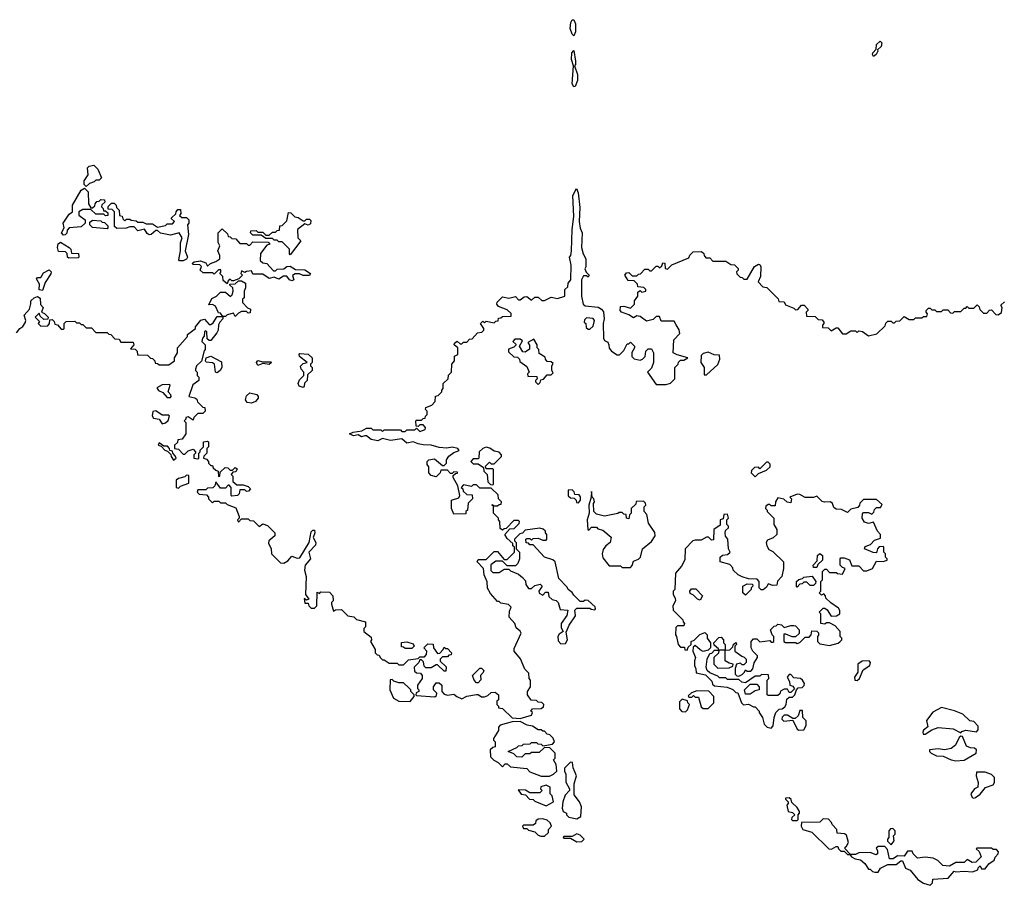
# Model space of a CAD drawing. Extents: x 2737564 to 2859580, y 876530 to 1012372.
# Tile 25 of 110: x 2838795 to 2844873, y 891490 to 896830. Entities that reach past the tile are written whole.
import ezdxf

# ---------------------------------------------------------------- set-up
doc = ezdxf.new("R2010")
doc.units = 0

msp = doc.modelspace()

# ---------------------------------------------------------------- linework, layer by layer
at = {"layer": '0CON05XD'}
for points in [[(2842215, 896730), (2842205, 896740), (2842194, 896775), (2842196.7, 896813.3), (2842205, 896830), (2842215, 896830), (2842226.2, 896805), (2842226.7, 896755), (2842215, 896730)], [(2844065, 896603.3), (2844058.8, 896615), (2844061.2, 896625), (2844082.5, 896647.5), (2844085, 896677.5), (2844106.7, 896696.7), (2844116.4, 896686.4), (2844113.3, 896665), (2844090, 896645), (2844092.5, 896635), (2844083.3, 896615), (2844065, 896603.3)], [(2842215, 896416.7), (2842206.2, 896435), (2842213.3, 896545), (2842202, 896585), (2842204.2, 896625.8), (2842215, 896640), (2842226.1, 896573.9), (2842226.1, 896553.9), (2842220, 896545), (2842237.7, 896492.3), (2842238.8, 896455), (2842225, 896417.5), (2842215, 896416.7)], [(2839205, 895800), (2839193, 895813), (2839192.5, 895835), (2839217, 895873), (2839213.8, 895916.2), (2839223.8, 895926.2), (2839251.7, 895931.7), (2839278.3, 895908.3), (2839300, 895855), (2839285, 895840), (2839265, 895840), (2839255, 895830), (2839225, 895820), (2839205, 895800)], [(2839065, 895500), (2839052.5, 895515), (2839070, 895545), (2839062.5, 895575), (2839100.7, 895629.3), (2839120, 895645), (2839120, 895685), (2839175, 895777.5), (2839195, 895790), (2839218.3, 895768.3), (2839220, 895695), (2839235, 895670), (2839245, 895670), (2839258.3, 895681.7), (2839260, 895695), (2839271.7, 895708.3), (2839285, 895710), (2839295, 895720), (2839318.3, 895718.3), (2839320, 895705), (2839301.7, 895688.3), (2839300, 895675), (2839310, 895665), (2839311.7, 895651.7), (2839325, 895650), (2839338.3, 895638.3), (2839338.3, 895621.7), (2839325, 895620), (2839315, 895630), (2839265, 895630), (2839235, 895660), (2839185, 895660), (2839160, 895645), (2839160, 895625), (2839200, 895595), (2839200, 895575), (2839175, 895552.5), (2839100, 895545), (2839088.3, 895531.7), (2839087, 895513), (2839075, 895502.5), (2839065, 895500)], [(2840332.5, 893615), (2840330.7, 893600.7), (2840347.5, 893565), (2840350, 893535), (2840405, 893480), (2840425, 893477.5), (2840449.3, 893490.7), (2840475, 893520), (2840508.3, 893508.3), (2840525, 893510), (2840582.5, 893605), (2840595, 893670), (2840605, 893680), (2840615, 893680), (2840616.7, 893665), (2840607.5, 893635), (2840622.5, 893605), (2840621.7, 893588.3), (2840580, 893545), (2840591.2, 893505), (2840557.5, 893465), (2840553.3, 893435), (2840564, 893395), (2840560, 893285), (2840580, 893255), (2840565, 893250), (2840551.7, 893258.3), (2840555, 893230), (2840575, 893230), (2840580, 893215), (2840595, 893200), (2840615, 893200), (2840630, 893215), (2840631.7, 893298.3), (2840645, 893290), (2840655, 893300), (2840708.3, 893298.3), (2840727.5, 893275), (2840730, 893245), (2840720, 893235), (2840720, 893225), (2840731.7, 893181.7), (2840745, 893190), (2840781.7, 893191.7), (2840821.7, 893151.7), (2840857, 893147), (2840875, 893130), (2840930, 893115), (2840930, 893085), (2840920, 893075), (2840920, 893055), (2840965, 893020), (2840967.5, 893005), (2840960, 892995), (2840990, 892945), (2840990, 892925), (2841001.7, 892911.7), (2841015, 892910), (2841020, 892895), (2841035, 892880), (2841045, 892880), (2841075, 892860), (2841125, 892860), (2841135, 892850), (2841165, 892850), (2841195, 892880), (2841255, 892890), (2841265, 892900), (2841295, 892900), (2841307, 892913), (2841307.5, 892935), (2841290, 892955), (2841315, 892980), (2841348.3, 892978.3), (2841350, 892955), (2841375, 892920), (2841388.3, 892921.7), (2841410, 892945), (2841415, 892960), (2841425, 892950), (2841435, 892950), (2841460, 892925), (2841458.3, 892911.7), (2841445, 892910), (2841435, 892900), (2841405, 892900), (2841390, 892885), (2841391.7, 892871.7), (2841427, 892837), (2841425, 892810), (2841415, 892810), (2841375, 892850), (2841365, 892850), (2841335, 892832.5), (2841302.5, 892832.5), (2841291.7, 892841.7), (2841288.3, 892868.3), (2841275, 892880), (2841265, 892880), (2841260, 892865), (2841230, 892835), (2841231.7, 892811.7), (2841245, 892800), (2841268.3, 892798.3), (2841280, 892785), (2841280, 892765), (2841250, 892725), (2841250, 892705), (2841260, 892695), (2841260, 892685), (2841241.7, 892678.3), (2841240, 892665), (2841245, 892660), (2841357, 892653), (2841368.3, 892661.7), (2841370, 892675), (2841350, 892695), (2841350, 892715), (2841365, 892740), (2841385, 892740), (2841400, 892725), (2841400, 892685), (2841415, 892670), (2841435, 892662.5), (2841475, 892670), (2841493.9, 892653.9), (2841525, 892640), (2841555, 892656.7), (2841615, 892666.7), (2841625, 892666.7), (2841645, 892653.3), (2841665, 892652.5), (2841685, 892660), (2841705, 892680), (2841730.7, 892680.7), (2841750, 892665), (2841750, 892635), (2841740, 892625), (2841740, 892605), (2841750, 892595), (2841750, 892585), (2841775, 892580), (2841835, 892522.5), (2841885, 892520), (2841955, 892540), (2841960, 892555), (2841950, 892565), (2841961.7, 892578.3), (2842015, 892580), (2842028.3, 892591.7), (2842030, 892605), (2842018.3, 892618.3), (2841995, 892620), (2841985, 892630), (2841951.7, 892631.7), (2841930, 892665), (2841930, 892685), (2841947.5, 892715), (2841947.5, 892755), (2841940, 892765), (2841938.3, 892798.3), (2841913, 892823), (2841886.1, 892886.1), (2841847.5, 892935), (2841848.3, 892951.7), (2841890, 893045), (2841885, 893057.5), (2841859.3, 893079.3), (2841852.5, 893105), (2841817.5, 893145), (2841818.3, 893181.7), (2841830, 893205), (2841811.7, 893221.7), (2841765, 893230), (2841755, 893240), (2841745, 893240), (2841700.7, 893290.7), (2841683, 893323), (2841681.7, 893361.7), (2841663.3, 893405), (2841657.5, 893445), (2841620, 893485), (2841625, 893500), (2841675, 893500), (2841725, 893550), (2841745, 893550), (2841785, 893500), (2841805, 893500), (2841825, 893520), (2841850, 893545), (2841850, 893575), (2841840, 893585), (2841838.3, 893598.3), (2841805, 893630), (2841790, 893655), (2841821.7, 893688.3), (2841848.3, 893691.7), (2841878.3, 893721.7), (2841880, 893735), (2841875, 893740), (2841845, 893740), (2841798.3, 893691.7), (2841785, 893690), (2841775, 893680), (2841761.7, 893691.7), (2841760, 893735), (2841750, 893745), (2841750, 893755), (2841720, 893785), (2841720, 893830), (2841710, 893835), (2841715, 893840), (2841720, 893830), (2841745, 893830), (2841755, 893840), (2841768.3, 893841.7), (2841770, 893855), (2841750, 893875), (2841748.3, 893898.3), (2841705, 893940), (2841635, 893940), (2841615, 893960), (2841595, 893960), (2841585, 893950), (2841535, 893960), (2841520, 893945), (2841530, 893935), (2841531.7, 893921.7), (2841555, 893900), (2841588.3, 893898.3), (2841590, 893875), (2841563, 893847), (2841560, 893805), (2841550, 893795), (2841548.3, 893781.7), (2841475, 893780), (2841460, 893815), (2841460, 893865), (2841505, 893880), (2841512.5, 893895), (2841500, 893955), (2841470, 894005), (2841471.7, 894018.3), (2841485, 894030), (2841498.3, 894031.7), (2841498.3, 894038.3), (2841475, 894040), (2841465, 894030), (2841455, 894030), (2841435, 894050), (2841395, 894050), (2841390, 894035), (2841365, 894010), (2841335, 894017.5), (2841320, 894035), (2841321.7, 894071.7), (2841310, 894085), (2841310, 894105), (2841320, 894115), (2841355, 894120), (2841405, 894080), (2841415, 894080), (2841430, 894095), (2841430, 894115), (2841445, 894137.5), (2841475, 894160), (2841508.3, 894171.7), (2841500, 894185), (2841465, 894192.5), (2841432.7, 894187.3), (2841385, 894190), (2841335, 894206), (2841286.4, 894206.4), (2841255, 894213.3), (2841223.6, 894226.4), (2841185, 894216.7), (2841155, 894243.3), (2841085, 894233.8), (2841035, 894246.7), (2841005, 894232), (2840965, 894240.8), (2840935, 894263.3), (2840925, 894263.3), (2840905, 894257.5), (2840885, 894270), (2840856.4, 894263.6), (2840830, 894275), (2840853.6, 894286.4), (2840907, 894293), (2840935, 894310), (2840965, 894310), (2840975, 894300), (2841025, 894300), (2841035, 894290), (2841045, 894300), (2841145, 894300), (2841155, 894290), (2841175, 894290), (2841185, 894300), (2841235, 894300), (2841245, 894310), (2841265, 894290), (2841298.3, 894301.7), (2841300, 894315), (2841285, 894330), (2841265, 894330), (2841255, 894320), (2841241.7, 894321.7), (2841240, 894355), (2841245, 894360), (2841275, 894360), (2841285, 894370), (2841298.3, 894371.7), (2841300, 894385), (2841310, 894395), (2841310, 894415), (2841300, 894425), (2841301.7, 894438.3), (2841338.3, 894451.7), (2841360, 894475), (2841361.7, 894508.3), (2841378.3, 894511.7), (2841400, 894535), (2841400, 894545), (2841410, 894555), (2841410, 894585), (2841440, 894615), (2841443, 894637), (2841460, 894655), (2841462.5, 894705), (2841480, 894725), (2841480, 894755), (2841500, 894765), (2841500, 894805), (2841477.5, 894825), (2841480, 894835), (2841495, 894847.5), (2841515, 894830), (2841525, 894830), (2841535, 894840), (2841555, 894840), (2841571.7, 894858.3), (2841588.3, 894861.7), (2841621.7, 894898.3), (2841648.3, 894901.7), (2841660, 894915), (2841660, 894925), (2841640, 894955), (2841655, 894970), (2841665, 894960), (2841675, 894970), (2841725, 894960), (2841735, 894970), (2841748.3, 894971.7), (2841751.7, 894988.3), (2841765, 894990), (2841775, 895000), (2841828.3, 895001.7), (2841828.3, 895018.3), (2841805, 895040), (2841751.7, 895061.7), (2841740, 895075), (2841741.7, 895088.3), (2841775, 895120), (2841815, 895112.5), (2841855, 895122.5), (2841875, 895102.5), (2841885, 895102.5), (2841909.3, 895120.7), (2841925, 895123.3), (2841955, 895100), (2841975, 895117.5), (2841995, 895117.5), (2842018.3, 895098.3), (2842035, 895097.5), (2842075, 895117.5), (2842115, 895110), (2842160, 895125), (2842160, 895165), (2842178.3, 895181.7), (2842180, 895205), (2842197.5, 895225), (2842200, 895315), (2842190, 895365), (2842197.5, 895375), (2842202.5, 895405), (2842205.8, 895535), (2842215.8, 895615), (2842209.4, 895745), (2842231.7, 895788.3), (2842242.7, 895762.7), (2842252.3, 895672.3), (2842249.2, 895585), (2842254.3, 895544.3), (2842267.5, 895515), (2842263.3, 895425), (2842272.5, 895385), (2842290, 895355), (2842290, 895305), (2842283, 895293), (2842291.7, 895271.7), (2842310, 895255), (2842305, 895242.5), (2842295, 895250), (2842275, 895250), (2842264.1, 895225.9), (2842264, 895125), (2842273.8, 895075), (2842285, 895063.8), (2842366, 895056), (2842387.5, 895045), (2842398.3, 895028.3), (2842403.1, 894985), (2842397.5, 894955), (2842400, 894865), (2842405, 894850), (2842425, 894840), (2842432.5, 894825), (2842433, 894803), (2842447.5, 894785), (2842483, 894763), (2842497, 894763), (2842525, 894790), (2842545, 894830), (2842555, 894830), (2842565, 894840), (2842590, 894815), (2842590, 894805), (2842573, 894777), (2842573, 894753), (2842588.3, 894738.3), (2842625, 894730), (2842640, 894735), (2842657, 894753), (2842660, 894785), (2842675, 894800), (2842695, 894800), (2842707.5, 894775), (2842707.5, 894715), (2842695, 894680), (2842670, 894655), (2842725, 894580), (2842785, 894580), (2842811.7, 894588.3), (2842840, 894615), (2842840, 894685), (2842860, 894705), (2842861.7, 894718.3), (2842875, 894730), (2842895, 894730), (2842920, 894745), (2842853, 894763), (2842830, 894775), (2842832.5, 894855), (2842870, 894895), (2842867, 894917), (2842848.3, 894948.3)], [(2839805, 895342.5), (2839782.5, 895342.5), (2839778.3, 895348.3), (2839787.5, 895405), (2839787, 895453), (2839797.5, 895485), (2839780, 895515), (2839725, 895500), (2839665, 895513.3), (2839645, 895530), (2839635, 895530), (2839606.1, 895503.9), (2839595, 895503.3), (2839582, 895512), (2839565, 895537.5), (2839525, 895527.5), (2839501.7, 895551.7), (2839475, 895552.5), (2839453, 895543), (2839395, 895542.5), (2839380, 895555), (2839380, 895645), (2839365, 895660), (2839341.7, 895661.7), (2839341.7, 895678.3), (2839361.7, 895698.3), (2839378.3, 895698.3), (2839390, 895685), (2839391.7, 895671.7), (2839410, 895655), (2839411.7, 895621.7), (2839428.3, 895618.3), (2839431.7, 895601.7), (2839445, 895590), (2839455, 895600), (2839475, 895600), (2839483, 895593), (2839515, 895590), (2839525, 895580), (2839555, 895580), (2839575, 895570), (2839615, 895570), (2839645, 895550), (2839695, 895560), (2839705, 895570), (2839738.3, 895571.7), (2839750, 895585), (2839731.7, 895601.7), (2839731.7, 895608.3), (2839758.3, 895631.7), (2839760, 895645), (2839771.7, 895658.3), (2839788.3, 895658.3), (2839790, 895635), (2839781.7, 895621.7), (2839795, 895610), (2839825, 895610), (2839840, 895595), (2839840, 895575), (2839830, 895565), (2839837.5, 895505), (2839817.5, 895405), (2839830, 895365), (2839825, 895352.5), (2839805, 895342.5)], [(2839335, 895540), (2839245, 895547.5), (2839227.5, 895565), (2839228.3, 895581.7), (2839245, 895592.5), (2839295, 895590), (2839305, 895580), (2839318.3, 895578.3), (2839338.3, 895558.3), (2839340, 895545), (2839335, 895540)], [(2840465, 895380), (2840460, 895385), (2840460, 895415), (2840415, 895460), (2840395, 895460), (2840385, 895470), (2840365, 895470), (2840355, 895480), (2840315, 895480), (2840285, 895500), (2840235, 895500), (2840220, 895515), (2840221.7, 895528.3), (2840255, 895530), (2840265, 895520), (2840295, 895520), (2840315, 895500), (2840335, 895500), (2840355, 895520), (2840375, 895520), (2840385, 895530), (2840398.3, 895531.7), (2840401.7, 895558.3), (2840415, 895560), (2840445, 895590), (2840455, 895640), (2840468.3, 895638.3), (2840493, 895613), (2840515, 895610), (2840545, 895590), (2840555, 895590), (2840565, 895600), (2840585, 895600), (2840591.7, 895591.7), (2840589.3, 895570.7), (2840575, 895562.5), (2840555, 895570), (2840510, 895535), (2840512.5, 895485), (2840530, 895465), (2840465, 895380)], [(2840075, 895200), (2840051.7, 895221.7), (2840050, 895245), (2840030, 895265), (2840037, 895273), (2840037, 895287), (2840023, 895287), (2839995, 895260), (2839987.5, 895267.5), (2839928.3, 895268.3), (2839910, 895285), (2839918.3, 895308.3), (2839907, 895317), (2839865, 895320), (2839860, 895325), (2839873, 895337), (2839911.7, 895341.7), (2839945, 895330), (2839955, 895310), (2839973, 895327), (2840005, 895337.5), (2840030, 895355), (2840030, 895375), (2840017.5, 895405), (2840030, 895435), (2840020, 895455), (2840020, 895515), (2840045, 895540), (2840078.3, 895508.3), (2840081.7, 895491.7), (2840095, 895490), (2840105, 895480), (2840128.3, 895478.3), (2840155, 895450), (2840195, 895450), (2840205, 895440), (2840215, 895440), (2840235, 895460), (2840328.3, 895458.3), (2840340, 895445), (2840321.7, 895438.3), (2840281.7, 895388.3), (2840280, 895345), (2840295, 895330), (2840320, 895325), (2840361.7, 895281.7), (2840375, 895280), (2840385, 895290), (2840425, 895292.5), (2840445, 895307.5), (2840465, 895310), (2840498.3, 895288.3), (2840555, 895287.5), (2840590, 895265), (2840585, 895252.5), (2840545, 895252.5), (2840521.7, 895261.7), (2840495, 895262.5), (2840478.3, 895251.7), (2840487.5, 895225), (2840475, 895220), (2840460, 895225), (2840445, 895247.5), (2840423, 895247), (2840395, 895230), (2840365, 895242.5), (2840335, 895232.5), (2840295, 895260), (2840235, 895260), (2840225, 895280), (2840195, 895277.5), (2840185, 895270), (2840165, 895280), (2840160, 895265), (2840170, 895255), (2840148.3, 895231.7), (2840115, 895220), (2840105, 895220), (2840095, 895230), (2840081.7, 895218.3), (2840075, 895200)], [(2839098.3, 895358.3), (2839090, 895365), (2839088.3, 895388.3), (2839077, 895397), (2839035, 895400), (2839027.5, 895425), (2839031.7, 895448.3), (2839047, 895457), (2839100, 895425), (2839110, 895415), (2839115, 895390), (2839158.3, 895388.3), (2839160, 895365), (2839155, 895360), (2839098.3, 895358.3)], [(2842848.3, 894948.3), (2842835, 894970), (2842755, 894970), (2842745, 895000), (2842725, 895000), (2842705, 894980), (2842665, 894970), (2842625, 895000), (2842605, 895002.5), (2842585, 894990), (2842555, 895010), (2842510, 895025), (2842502.5, 895035), (2842505, 895060), (2842525, 895062.5), (2842565, 895050), (2842590, 895075), (2842590, 895095), (2842610, 895125), (2842611.7, 895148.3), (2842625, 895160), (2842635, 895150), (2842660, 895155), (2842660, 895165), (2842648.3, 895178.3), (2842611.7, 895181.7), (2842608.3, 895198.3), (2842588.3, 895218.3), (2842551.7, 895221.7), (2842530, 895255), (2842541.7, 895268.3), (2842555, 895270), (2842575, 895250), (2842605, 895250), (2842615, 895260), (2842628.3, 895261.7), (2842655, 895290), (2842675, 895290), (2842685, 895280), (2842695, 895280), (2842725, 895310), (2842735, 895310), (2842745, 895300), (2842758.3, 895311.7), (2842765, 895330), (2842778.3, 895328.3), (2842780, 895295), (2842795, 895290), (2842821.7, 895318.3), (2842925, 895360), (2842931.7, 895378.3), (2842951.7, 895398.3), (2843005, 895400), (2843018.3, 895388.3), (2843020, 895375), (2843031.7, 895361.7), (2843055, 895360), (2843075, 895340), (2843155, 895340), (2843185, 895320), (2843208.3, 895318.3), (2843230, 895295), (2843230, 895285), (2843220, 895275), (2843221.7, 895261.7), (2843241.7, 895241.7), (2843255, 895240), (2843265, 895230), (2843285, 895230), (2843332, 895308), (2843355, 895322.5), (2843365, 895320), (2843370, 895305), (2843367.5, 895245), (2843353, 895213), (2843381.7, 895181.7), (2843408.3, 895178.3), (2843478.3, 895108.3), (2843481.7, 895091.7), (2843515, 895090), (2843521.7, 895071.7), (2843575, 895050), (2843585, 895040), (2843598.3, 895041.7), (2843621.7, 895068.3), (2843638.3, 895068.3), (2843660, 895045), (2843660, 895035), (2843650, 895025), (2843651.7, 895001.7), (2843705, 895000), (2843725, 894980), (2843748.3, 894978.3), (2843760, 894965), (2843760, 894955), (2843750, 894945), (2843751.7, 894931.7), (2843785, 894930), (2843805, 894910), (2843835, 894930), (2843845, 894930), (2843875, 894892.5), (2843897, 894893), (2843925, 894910), (2843955, 894910), (2843965, 894900), (2843975, 894910), (2843997, 894907), (2844035, 894880), (2844087, 894893), (2844138.3, 894941.7), (2844141.7, 894958.3), (2844155, 894970), (2844175, 894970), (2844185, 894960), (2844195, 894960), (2844205, 894970), (2844228.3, 894971.7), (2844255, 895000), (2844285, 894980), (2844315, 894980), (2844325, 894990), (2844365, 894990), (2844375, 895000), (2844395, 895000), (2844400, 895015), (2844390, 895025), (2844390, 895035), (2844405, 895050), (2844415, 895050), (2844425, 895040), (2844445, 895040), (2844455, 895030), (2844485, 895030), (2844495, 895040), (2844525, 895040), (2844541.7, 895021.7), (2844555, 895020), (2844565, 895030), (2844605, 895030), (2844625, 895050), (2844635, 895050), (2844645, 895060), (2844655, 895050), (2844685, 895050), (2844705, 895070), (2844718.3, 895058.3), (2844721.7, 895041.7), (2844745, 895020), (2844765, 895020), (2844781.7, 895038.3), (2844795, 895040), (2844821.7, 895011.7), (2844835, 895010), (2844857, 895023), (2844860, 895055), (2844851.7, 895068.3), (2844875, 895090)], [(2838935, 895160), (2838915, 895162.5), (2838917.5, 895197.5), (2838898.3, 895231.7), (2838905, 895240), (2838925, 895240), (2838942.5, 895267.5), (2838977.5, 895287.5), (2838990, 895275), (2838987, 895263), (2838951.7, 895208.3), (2838935, 895160)], [(2838775, 894897.5), (2838796, 894924), (2838815, 894936.7), (2838829.5, 894960.5), (2838833.3, 894975), (2838823.6, 895006.4), (2838856.2, 895045), (2838863, 895077), (2838863.3, 895095), (2838885, 895113.8), (2838905, 895122.5), (2838921.7, 895111.7), (2838923, 895073), (2838940, 895055), (2838930, 895025), (2838948.3, 895018.3), (2838970, 894995), (2838968.3, 894981.7), (2838945, 894980), (2838921.7, 895001.7), (2838915, 895020), (2838890, 894995), (2838918.3, 894968.3), (2838910, 894955), (2838925, 894940), (2838968.3, 894941.7), (2838980, 894955), (2838981.7, 894978.3), (2838995, 894980), (2839008.3, 894968.3), (2839011.7, 894951.7), (2839028.3, 894948.3), (2839051.7, 894921.7), (2839065, 894920), (2839070, 894925), (2839070, 894955), (2839081.7, 894968.3), (2839135, 894970), (2839145, 894960), (2839165, 894960), (2839175, 894950), (2839185, 894950), (2839205, 894930), (2839238.3, 894928.3), (2839265, 894900), (2839335, 894900), (2839345, 894890), (2839358.3, 894888.3), (2839381.7, 894861.7), (2839408.3, 894858.3), (2839420, 894840), (2839495, 894840), (2839500, 894825), (2839480, 894800), (2839508.3, 894798.3), (2839520, 894785), (2839521.7, 894761.7), (2839585, 894760), (2839601.7, 894741.7), (2839615, 894740), (2839630, 894725), (2839631.7, 894711.7), (2839645, 894710), (2839655, 894700), (2839715, 894700), (2839750, 894725), (2839750, 894745), (2839770, 894775), (2839770, 894805), (2839830, 894875), (2839831.7, 894888.3), (2839880, 894925), (2839880, 894935), (2839913.3, 894976.7), (2839935, 894982.5), (2839965, 894950), (2839975, 894950), (2839989.3, 894960.7), (2840015, 895000), (2840050, 895000), (2840035, 895020), (2840021.7, 895021.7), (2840003, 895063), (2839985, 895072.5), (2839961.7, 895071.7), (2839980.7, 895109.3), (2840010, 895125), (2840035, 895150), (2840065, 895150), (2840097, 895123), (2840107, 895133), (2840112.5, 895155), (2840110, 895175), (2840091.7, 895191.7), (2840091.7, 895198.3), (2840125, 895200), (2840145, 895220), (2840165, 895220), (2840190, 895205), (2840190, 895175), (2840180, 895155), (2840180, 895115), (2840170, 895105), (2840170, 895085), (2840201.7, 895051.7), (2840220, 895045), (2840218.3, 895021.7), (2840205, 895020), (2840195, 895030), (2840165, 895030), (2840145, 895020), (2840125, 895000), (2840115, 895020), (2840075, 895010), (2840065, 895000), (2840050, 895000), (2840050, 894985), (2840030, 894965), (2840023, 894947), (2840020, 894915), (2840011.7, 894898.3), (2839975, 894850), (2839965, 894850), (2839951.7, 894861.7), (2839950, 894905), (2839945, 894910), (2839935, 894907.5), (2839933, 894877), (2839923.3, 894865), (2839920, 894845), (2839940, 894825), (2839940, 894795), (2839933, 894787), (2839917, 894723), (2839887.5, 894695), (2839880, 894675), (2839880, 894665), (2839890, 894655), (2839890, 894635), (2839900, 894625), (2839900, 894605), (2839863, 894577), (2839840, 894505), (2839877, 894497), (2839888.3, 894488.3), (2839891.7, 894471.7), (2839925, 894440), (2839938.3, 894438.3), (2839940, 894415), (2839925, 894400), (2839895, 894400), (2839870, 894375), (2839865, 894360), (2839835, 894380), (2839820, 894375), (2839820, 894365), (2839810, 894355), (2839820, 894345), (2839820, 894275), (2839798.3, 894241.7), (2839771.7, 894238.3), (2839768.3, 894221.7), (2839750, 894205), (2839750, 894185), (2839775, 894180), (2839805, 894150), (2839815, 894150), (2839835, 894170), (2839865, 894180), (2839880, 894165), (2839880, 894155), (2839870, 894145), (2839870, 894125), (2839895, 894120), (2839900, 894125), (2839900, 894155), (2839910, 894165), (2839910, 894175), (2839930, 894195), (2839930, 894225), (2839955, 894230), (2839960, 894225), (2839960, 894195), (2839950, 894185), (2839950, 894155), (2839931.7, 894138.3), (2839930, 894125), (2839948.3, 894118.3), (2839960, 894105), (2839960, 894095), (2839975, 894080), (2839985, 894080), (2839990, 894065), (2840005, 894050), (2840020, 894045), (2840021.7, 894011.7), (2840030, 894015), (2840031.7, 894038.3), (2840063, 894067), (2840080, 894065), (2840095, 894050), (2840108.3, 894051.7), (2840125, 894067.5), (2840138.3, 894058.3), (2840128.3, 894041.7), (2840111.7, 894038.3), (2840100, 894025), (2840110, 894015), (2840111.7, 893981.7), (2840135, 893960), (2840175, 893960), (2840205, 893950), (2840220, 893935), (2840208.3, 893921.7), (2840195, 893920), (2840185, 893930), (2840155, 893930), (2840150, 893905), (2840140, 893895), (2840105, 893890), (2840100, 893895), (2840100, 893945), (2840088.3, 893958.3), (2840081.7, 893958.3), (2840065, 893940), (2840035, 893940), (2840005, 893980), (2840000, 893955), (2839988.3, 893941.7), (2839955, 893940), (2839945, 893930), (2839895, 893930), (2839890, 893915), (2839903, 893903), (2839948.3, 893898.3), (2839960, 893885), (2839960, 893875), (2839985, 893850), (2839995, 893860), (2840025, 893860), (2840035, 893850), (2840065, 893850), (2840075, 893840), (2840128.3, 893818.3), (2840150, 893765), (2840150, 893755), (2840140, 893745), (2840145, 893730), (2840165, 893750), (2840205, 893750), (2840215, 893740), (2840238.3, 893738.3), (2840272.5, 893702.5), (2840295, 893720), (2840325, 893710), (2840370, 893665), (2840370, 893645), (2840332.5, 893615)], [(2842315, 894920), (2842335, 894940), (2842342.5, 894975), (2842335, 894986.7), (2842295, 894990), (2842281.7, 894978.3), (2842280, 894965), (2842290, 894955), (2842291.7, 894931.7), (2842305, 894920), (2842315, 894920)], [(2841995, 894580), (2842008.3, 894591.7), (2842011.7, 894608.3), (2842028.3, 894611.7), (2842051.7, 894638.3), (2842075, 894640), (2842088.3, 894651.7), (2842080, 894665), (2842080, 894695), (2842088.3, 894708.3), (2842075, 894720), (2842051.7, 894721.7), (2842040, 894735), (2842038.3, 894748.3), (2842001.7, 894771.7), (2842000, 894795), (2841990, 894805), (2841990, 894825), (2841968.3, 894858.3), (2841931.7, 894838.3), (2841941.7, 894821.7), (2841941.7, 894798.3), (2841915, 894780), (2841901.7, 894781.7), (2841880, 894815), (2841898.3, 894848.3), (2841885, 894860), (2841851.7, 894858.3), (2841840, 894845), (2841858.3, 894828.3), (2841858.3, 894821.7), (2841845, 894810), (2841811.7, 894798.3), (2841811.7, 894781.7), (2841845, 894750), (2841868.3, 894748.3), (2841880, 894735), (2841881.7, 894721.7), (2841925, 894690), (2841940, 894655), (2841930, 894645), (2841931.7, 894631.7), (2841988.3, 894628.3), (2841990, 894615), (2841980, 894605), (2841980, 894595), (2841995, 894580)], [(2840015, 894652.5), (2840003.3, 894655), (2839997.5, 894705), (2839985, 894713.3), (2839947, 894717), (2839942.5, 894725), (2839947, 894743), (2839975, 894753.3), (2840040, 894720), (2840042.5, 894685), (2840032.5, 894665), (2840015, 894652.5)], [(2840545, 894560), (2840520, 894570), (2840513.3, 894585), (2840521.7, 894608.3), (2840550, 894635), (2840550, 894655), (2840532.5, 894675), (2840528.3, 894691.7), (2840545, 894710), (2840570, 894715), (2840521.7, 894751.7), (2840520, 894765), (2840525, 894770), (2840575, 894767.5), (2840600, 894745), (2840600, 894715), (2840590, 894705), (2840590, 894695), (2840600, 894685), (2840600, 894665), (2840571.7, 894638.3), (2840570, 894605), (2840553, 894587), (2840551.7, 894568.3), (2840545, 894560)], [(2843035, 894640), (2843105, 894702.5), (2843116.7, 894735), (2843115, 894760), (2843083, 894763), (2843045, 894780), (2843015, 894770), (2843001.7, 894758.3), (2843000, 894715), (2843020, 894685), (2843020, 894640), (2843035, 894640)], [(2840265, 894697.5), (2840257.5, 894715), (2840265, 894727.5), (2840295, 894720), (2840345, 894720), (2840350, 894715), (2840335, 894702.5), (2840295, 894710), (2840265, 894697.5)], [(2839725, 894500), (2839730, 894505), (2839727.5, 894515), (2839712.5, 894535), (2839723.3, 894575), (2839718.8, 894578.8), (2839675, 894576.7), (2839641.7, 894558.3), (2839651.7, 894541.7), (2839679.3, 894529.3), (2839705, 894500), (2839725, 894500)], [(2840225, 894463.8), (2840199.3, 894469.3), (2840190, 894485), (2840195, 894510), (2840215, 894527.5), (2840258.8, 894518.8), (2840267.5, 894505), (2840267.5, 894495), (2840250, 894475), (2840225, 894463.8)], [(2839675, 894337.5), (2839695, 894342.5), (2839711.7, 894358.3), (2839720, 894385), (2839715, 894390), (2839675, 894391.2), (2839635, 894416.7), (2839617, 894413), (2839613, 894387), (2839620.8, 894370.8), (2839656, 894366), (2839675, 894337.5)], [(2839745, 894112.5), (2839760, 894125), (2839755, 894140), (2839740, 894155), (2839738.3, 894168.3), (2839721.7, 894171.7), (2839720, 894185), (2839708.3, 894198.3), (2839685, 894200), (2839655, 894220), (2839650, 894205), (2839668.3, 894198.3), (2839690, 894175), (2839708.3, 894168.3), (2839728.3, 894148.3), (2839730, 894135), (2839745, 894112.5)], [(2841715, 893960), (2841720, 893965), (2841720, 894055), (2841715, 894060), (2841675, 894060), (2841670, 894075), (2841695, 894100), (2841705, 894090), (2841725, 894090), (2841770, 894135), (2841770, 894145), (2841755, 894162.5), (2841725, 894167.5), (2841697.5, 894187.5), (2841675, 894193.5), (2841654.6, 894185.4), (2841632.5, 894165), (2841630, 894125), (2841625, 894120), (2841595, 894120), (2841580, 894105), (2841595, 894090), (2841625, 894090), (2841658.3, 894068.3), (2841660, 894045), (2841680, 894025), (2841685, 893980), (2841701.7, 893961.7), (2841715, 893960)], [(2843335, 894010), (2843355, 894030), (2843405, 894050), (2843428.3, 894071.7), (2843428.3, 894088.3), (2843415, 894100), (2843405, 894100), (2843365, 894060), (2843355, 894070), (2843331.7, 894068.3), (2843311.7, 894048.3), (2843310, 894035), (2843335, 894010)], [(2839775, 893940), (2839788.3, 893951.7), (2839838.3, 893971.7), (2839838.3, 894018.3), (2839825, 894020), (2839815, 894010), (2839775, 894000), (2839761.7, 893988.3), (2839760, 893945), (2839775, 893940)], [(2842245, 893850), (2842256.2, 893865), (2842256.1, 893886.1), (2842248.3, 893898.3), (2842221.7, 893901.7), (2842218.3, 893918.3), (2842205, 893930), (2842181.7, 893928.3), (2842181.7, 893891.7), (2842195, 893880), (2842218.3, 893878.3), (2842230, 893865), (2842231.7, 893851.7), (2842245, 893850)], [(2842565, 893450), (2842577, 893463), (2842585, 893490), (2842615, 893502.5), (2842627.5, 893515), (2842640, 893565), (2842695, 893610), (2842717.5, 893645), (2842715.9, 893665.9), (2842677.5, 893725), (2842667, 893777), (2842650, 893795), (2842650, 893825), (2842660, 893835), (2842658.3, 893848.3), (2842645, 893860), (2842601.7, 893858.3), (2842598.3, 893841.7), (2842570, 893815), (2842570, 893785), (2842560, 893775), (2842555, 893750), (2842540, 893755), (2842538.3, 893778.3), (2842525, 893780), (2842515, 893790), (2842495, 893790), (2842487, 893783), (2842405, 893767.5), (2842355, 893780), (2842340, 893795), (2842337.5, 893845), (2842342.5, 893855), (2842340, 893875), (2842330, 893885), (2842325, 893920), (2842322.5, 893885), (2842307.5, 893835), (2842310, 893785), (2842298.8, 893745), (2842303, 893683), (2842308.3, 893681.7), (2842325, 893700), (2842355, 893700), (2842365, 893690), (2842395, 893680), (2842447, 893637), (2842440, 893605), (2842412.5, 893585), (2842397.5, 893562.5), (2842390, 893535), (2842395, 893510), (2842435, 893460), (2842505, 893460), (2842515, 893450), (2842565, 893450)], [(2843435, 892460), (2843447, 892473), (2843452.5, 892525), (2843463, 892557), (2843483, 892577), (2843501.7, 892578.3), (2843519.3, 892590.7), (2843527.5, 892605), (2843531.7, 892638.3), (2843545, 892650), (2843565, 892650), (2843580, 892665), (2843590, 892695), (2843601.7, 892708.3), (2843625, 892710), (2843638.3, 892721.7), (2843640, 892735), (2843627.5, 892755), (2843615, 892766.7), (2843575, 892770), (2843555, 892790), (2843545, 892790), (2843532.5, 892775), (2843547, 892747), (2843550, 892725), (2843568.3, 892718.3), (2843578.3, 892701.7), (2843555, 892680), (2843545, 892680), (2843535, 892700), (2843515, 892700), (2843491.7, 892688.3), (2843488.3, 892671.7), (2843475, 892660), (2843415, 892660), (2843410, 892665), (2843410, 892755), (2843420, 892765), (2843418.3, 892788.3), (2843375, 892790), (2843365, 892780), (2843335, 892780), (2843275, 892740), (2843253, 892743), (2843235, 892760), (2843165, 892760), (2843155, 892770), (2843115, 892770), (2843105, 892780), (2843055, 892800), (2843040, 892815), (2843032.5, 892835), (2843040, 892885), (2843055, 892920), (2843068.3, 892921.7), (2843085, 892940), (2843110, 892940), (2843108.3, 892948.3), (2843081.7, 892971.7), (2843080, 892985), (2843111.7, 893018.3), (2843125, 893020), (2843140, 893005), (2843140, 892985), (2843150, 892975), (2843150, 892940), (2843178.3, 892941.7), (2843198.3, 892961.7), (2843201.7, 892978.3), (2843218.3, 892988.3), (2843220, 892975), (2843210, 892965), (2843210, 892935), (2843253, 892903), (2843268.3, 892898.3), (2843280, 892885), (2843280, 892865), (2843265, 892850), (2843255, 892850), (2843245, 892860), (2843220, 892855), (2843212.5, 892827.5), (2843212.5, 892792.5), (2843221.7, 892781.7), (2843235, 892780), (2843255, 892790), (2843270, 892805), (2843275, 892820), (2843285, 892810), (2843308.3, 892811.7), (2843320, 892825), (2843328.3, 892861.7), (2843350, 892895), (2843350, 892905), (2843320, 892935), (2843310, 892955), (2843310, 892995), (2843325, 893010), (2843345, 893010), (2843365, 892992.5), (2843425, 893000), (2843435, 892990), (2843445, 892990), (2843450, 892995), (2843450, 893025), (2843440, 893035), (2843430, 893065), (2843451.7, 893088.3), (2843465, 893090), (2843475, 893100), (2843497, 893097), (2843515, 893080), (2843555, 893092.5), (2843575, 893092.5), (2843585, 893090), (2843607, 893067), (2843607, 893043), (2843585, 893022.5), (2843563, 893023), (2843525, 893040), (2843511.7, 893038.3), (2843512.5, 892995), (2843521.7, 892988.3), (2843585, 892987.5), (2843595, 892982.5), (2843611.7, 892988.3), (2843645, 893020), (2843668.3, 893021.7), (2843680, 893035), (2843685, 893060), (2843717, 893057), (2843727, 893047), (2843727, 893033), (2843720, 893025), (2843720, 892995), (2843735, 892980), (2843795, 892970), (2843847, 892983), (2843858.3, 892991.7), (2843870, 893005), (2843870, 893015), (2843860, 893025), (2843860, 893055), (2843830, 893090), (2843795, 893110), (2843775, 893110), (2843765, 893100), (2843740, 893105), (2843740, 893165), (2843730, 893175), (2843755, 893200), (2843765, 893200), (2843779.3, 893189.3), (2843805, 893150), (2843837, 893153), (2843857.5, 893165), (2843857.5, 893185), (2843849.3, 893199.3), (2843801.7, 893231.7), (2843771.7, 893261.7), (2843770, 893275), (2843758.3, 893288.3), (2843745, 893280), (2843730, 893295), (2843740, 893305), (2843740, 893365), (2843750, 893375), (2843750, 893425), (2843765, 893440), (2843775, 893440), (2843795, 893420), (2843835, 893420), (2843843, 893413), (2843875, 893410), (2843890, 893445), (2843875, 893450), (2843860, 893465), (2843860, 893505), (2843865, 893510), (2843885, 893510), (2843917, 893497), (2843931.7, 893461.7), (2843975, 893460), (2844005, 893430), (2844025, 893430), (2844060, 893445), (2844085, 893490), (2844125, 893487.5), (2844150, 893495), (2844150, 893505), (2844140, 893515), (2844140, 893535), (2844130, 893545), (2844130, 893575), (2844125, 893580), (2844101.7, 893578.3), (2844090, 893565), (2844085, 893540), (2844063, 893543), (2844010, 893565), (2844015, 893580), (2844048.3, 893591.7), (2844071.7, 893618.3), (2844108.3, 893631.7), (2844110, 893655), (2844090, 893675), (2844065, 893730), (2844035, 893722.5), (2844010.5, 893730.5), (2843996.7, 893755), (2843998.3, 893781.7), (2844005, 893790), (2844035, 893790), (2844055, 893780), (2844068.3, 893791.7), (2844071.7, 893808.3), (2844085, 893820), (2844108.3, 893821.7), (2844118.3, 893838.3), (2844085, 893870), (2844005, 893870), (2843981.7, 893848.3), (2843980, 893835), (2843968.3, 893821.7), (2843925, 893810), (2843905, 893790), (2843869.3, 893809.3), (2843835, 893810), (2843821.2, 893821.2), (2843812.5, 893845), (2843800, 893855), (2843763.3, 893853.3), (2843748.3, 893858.3), (2843715, 893890), (2843695, 893883.3), (2843645, 893883.3), (2843611.7, 893901.7), (2843595, 893902.5), (2843550, 893885), (2843560, 893875), (2843555, 893850), (2843533, 893853), (2843511.7, 893871.7), (2843475, 893880), (2843460, 893855), (2843458.3, 893831.7), (2843435, 893830), (2843425, 893840), (2843415, 893840), (2843401.7, 893828.3), (2843400, 893815), (2843410, 893805), (2843410, 893795), (2843450, 893755), (2843450, 893715), (2843470, 893685), (2843470, 893655), (2843447, 893633), (2843410.7, 893619.3), (2843403.3, 893605), (2843407.5, 893585), (2843420.7, 893560.7), (2843445, 893550), (2843510, 893485), (2843510, 893445), (2843500, 893395), (2843473, 893367), (2843468.3, 893341.7), (2843445, 893340), (2843415, 893350), (2843405, 893330), (2843385, 893312.5), (2843373, 893313), (2843360, 893325), (2843360, 893365), (2843348.3, 893378.3), (2843295, 893380), (2843255, 893392.5), (2843230, 893405), (2843200, 893435), (2843198.3, 893448.3), (2843178.3, 893468.3), (2843120, 893485), (2843120, 893515), (2843133, 893527), (2843165, 893530), (2843180, 893545), (2843170, 893565), (2843167.5, 893625), (2843153, 893643), (2843150, 893665), (2843151.7, 893678.3), (2843170, 893695), (2843170, 893705), (2843160, 893715), (2843160, 893745), (2843170, 893755), (2843165, 893780), (2843141.7, 893778.3), (2843138.3, 893751.7), (2843120, 893745), (2843118.3, 893711.7), (2843080, 893685), (2843078.3, 893621.7), (2843065, 893620), (2843047.5, 893637.5), (2843035, 893637.5), (2843001.7, 893618.3), (2842965, 893620), (2842950, 893615), (2842902.5, 893565), (2842901.7, 893498.3), (2842880.7, 893459.3), (2842843.3, 893415), (2842840, 893315), (2842830, 893305), (2842830, 893285), (2842841.7, 893261.7), (2842842.5, 893245), (2842827.5, 893215), (2842828.3, 893188.3), (2842888.3, 893128.3), (2842890, 893115), (2842900, 893105), (2842895, 893090), (2842855, 893090), (2842845, 893080), (2842842.5, 893035), (2842850, 893025), (2842860, 892975), (2842875, 892960), (2842898.3, 892958.3), (2842901.7, 892941.7), (2842915, 892940), (2842921.7, 892958.3), (2842940, 892975), (2842940, 892995), (2842958.3, 893001.7), (2842993, 893037), (2843025, 893050), (2843040, 893035), (2843040, 893015), (2843060, 892985), (2843060, 892955), (2843045, 892940), (2843015, 892932.5), (2842995, 892942.5), (2842965, 892970), (2842951.7, 892958.3), (2842950, 892935), (2842967.5, 892895), (2842960, 892875), (2842960, 892845), (2842970, 892825), (2842971.7, 892801.7), (2843028.3, 892788.3), (2843068.3, 892748.3), (2843071.7, 892731.7), (2843085, 892720), (2843161.7, 892711.7), (2843197, 892697), (2843215, 892680), (2843228.3, 892678.3), (2843250, 892615), (2843263, 892603), (2843295, 892607.5), (2843325, 892590), (2843335, 892590), (2843360, 892565), (2843360, 892555), (2843380, 892525), (2843390, 892485), (2843410, 892465), (2843435, 892460)], [(2842135, 892980), (2842165, 892982.5), (2842177.5, 893005), (2842168.3, 893051.7), (2842187.5, 893095), (2842227, 893153), (2842221.7, 893188.3), (2842235, 893200), (2842315, 893200), (2842323, 893193), (2842345, 893190), (2842350, 893195), (2842347, 893207), (2842305, 893247.5), (2842285, 893250), (2842275, 893240), (2842255, 893240), (2842215, 893280), (2842206.4, 893296.4), (2842180, 893315), (2842175, 893330), (2842123, 893383), (2842100, 893485), (2842087, 893497), (2842033.9, 893513.9), (2841965, 893590), (2841945, 893590), (2841935, 893600), (2841921.7, 893601.7), (2841920, 893625), (2841925, 893630), (2841945, 893630), (2841955, 893620), (2841965, 893630), (2841995, 893632.5), (2842025, 893620), (2842045, 893620), (2842050, 893625), (2842050, 893655), (2842040, 893665), (2842040, 893675), (2842027, 893687), (2842005, 893692.5), (2841915, 893680), (2841898.3, 893661.7), (2841881.7, 893658.3), (2841850, 893625), (2841850, 893615), (2841860, 893605), (2841860, 893565), (2841880, 893545), (2841880, 893505), (2841870, 893475), (2841855, 893460), (2841805, 893460), (2841775, 893490), (2841735, 893490), (2841703, 893467), (2841703, 893433), (2841715, 893420), (2841755, 893420), (2841785, 893440), (2841815, 893440), (2841825, 893430), (2841875, 893410), (2841898.3, 893388.3), (2841918.3, 893368.3), (2841920, 893345), (2841935, 893320), (2841955, 893320), (2841975, 893340), (2842008.3, 893348.3), (2842020, 893335), (2842000, 893305), (2842001.7, 893291.7), (2842025, 893280), (2842041.7, 893298.3), (2842058.3, 893298.3), (2842061.7, 893271.7), (2842083, 893253), (2842107, 893247), (2842120, 893235), (2842131.7, 893191.7), (2842178.3, 893188.3), (2842172.5, 893155), (2842137.5, 893105), (2842138.3, 893078.3), (2842150, 893055), (2842125, 893040), (2842117.5, 893025), (2842118.3, 892998.3), (2842135, 892980)], [(2843715, 893450), (2843695, 893450), (2843692.5, 893465), (2843718.3, 893491.7), (2843720, 893525), (2843735, 893537.5), (2843750, 893525), (2843750, 893495), (2843721.7, 893468.3), (2843715, 893450)], [(2843595, 893330), (2843590, 893335), (2843590, 893365), (2843605, 893377.5), (2843628.3, 893381.7), (2843635, 893390), (2843687, 893397), (2843710, 893365), (2843708.3, 893351.7), (2843695, 893340), (2843675, 893340), (2843655, 893360), (2843635, 893360), (2843625, 893350), (2843611.7, 893348.3), (2843595, 893330)], [(2843275, 893280), (2843260, 893295), (2843260, 893335), (2843285, 893350), (2843318.3, 893348.3), (2843320, 893335), (2843310, 893325), (2843310, 893315), (2843275, 893280)], [(2842995, 893250), (2842980, 893255), (2842955, 893280), (2842935, 893290), (2842932.5, 893305), (2842941.7, 893318.3), (2842968.3, 893318.3), (2843010, 893275), (2842995, 893250)], [(2841215, 892950), (2841175, 892950), (2841165, 892960), (2841151.7, 892961.7), (2841151.7, 892988.3), (2841185, 892992.5), (2841225, 892980), (2841230, 892965), (2841215, 892950)], [(2843105, 892830), (2843175, 892832.5), (2843198.3, 892841.7), (2843200, 892855), (2843175, 892860), (2843150, 892875), (2843150, 892940), (2843110, 892940), (2843108.3, 892921.7), (2843080, 892895), (2843080, 892855), (2843105, 892830)], [(2843965, 892752.5), (2843980, 892765), (2844001.7, 892818.3), (2844042.5, 892845), (2844047.5, 892865), (2844040, 892875), (2843995, 892872.5), (2843970, 892855), (2843970, 892805), (2843947.5, 892775), (2843950, 892755), (2843965, 892752.5)], [(2841625, 892740), (2841615, 892740), (2841600, 892755), (2841590, 892785), (2841635, 892830), (2841645, 892830), (2841660, 892815), (2841657, 892803), (2841640, 892785), (2841641.7, 892758.3), (2841625, 892740)], [(2841205, 892623.3), (2841230, 892655), (2841230, 892665), (2841210, 892685), (2841210, 892695), (2841198.3, 892708.3), (2841165, 892740), (2841135, 892740), (2841105, 892750), (2841095, 892760), (2841081.7, 892758.3), (2841080, 892695), (2841103.6, 892643.6), (2841135, 892626.7), (2841205, 892623.3)], [(2843305, 892670), (2843275, 892670), (2843270, 892695), (2843305, 892730), (2843345, 892730), (2843360, 892715), (2843360, 892695), (2843335, 892690), (2843305, 892670)], [(2843045, 892580), (2843080, 892615), (2843080, 892655), (2843048.3, 892688.3), (2842975, 892690), (2842941.7, 892678.3), (2842921.7, 892658.3), (2842925, 892650), (2842945, 892650), (2842955, 892660), (2842965, 892650), (2842985, 892650), (2843001.7, 892591.7), (2843015, 892580), (2843045, 892580)], [(2842905, 892560), (2842917, 892573), (2842930, 892605), (2842920, 892615), (2842918.3, 892628.3), (2842885, 892637.5), (2842868.3, 892621.7), (2842868.3, 892578.3), (2842883, 892563), (2842905, 892560)], [(2843605, 892447.5), (2843635, 892450), (2843650, 892475), (2843650, 892505), (2843630, 892525), (2843628.3, 892568.3), (2843611.7, 892568.3), (2843600, 892535), (2843581.7, 892518.3), (2843568.3, 892518.3), (2843535, 892540), (2843515, 892540), (2843503, 892527), (2843500, 892515), (2843513, 892503), (2843568.3, 892508.3), (2843595, 892452.5), (2843605, 892447.5)], [(2844371.7, 892421.7), (2844385, 892422.5), (2844425, 892450), (2844465, 892463.8), (2844557.5, 892455), (2844605, 892430), (2844611.7, 892438.3), (2844635, 892446.2), (2844702.5, 892437.5), (2844711.7, 892448.3), (2844711.7, 892471.7), (2844685, 892500), (2844660, 892505), (2844617.5, 892545), (2844565, 892566.7), (2844485, 892586.7), (2844432.3, 892557.7), (2844393.9, 892506.1), (2844401.7, 892468.3), (2844373.6, 892446.4), (2844370, 892435), (2844371.7, 892421.7)], [(2842065, 892162.5), (2842090, 892175), (2842110, 892195), (2842107.5, 892235), (2842090, 892265), (2842100, 892275), (2842100, 892305), (2842068.3, 892338.3), (2842035, 892340), (2842001.7, 892308.3), (2841955, 892310), (2841945, 892300), (2841915, 892300), (2841895, 892280), (2841863, 892283), (2841845, 892300), (2841810, 892315), (2841865, 892340), (2841875, 892350), (2841897, 892353), (2841905, 892360), (2841947, 892363), (2841955, 892370), (2841985, 892370), (2841993, 892363), (2842015, 892360), (2842025, 892350), (2842085, 892360), (2842097.5, 892375), (2842088.3, 892398.3), (2842068.3, 892418.3), (2842051.7, 892421.7), (2842035, 892440), (2842025, 892440), (2842015, 892450), (2841995, 892450), (2841961.7, 892471.7), (2841928.3, 892478.3), (2841885, 892500), (2841835, 892497.5), (2841761.7, 892478.3), (2841750, 892465), (2841750, 892445), (2841720, 892395), (2841720, 892385), (2841730, 892375), (2841730, 892345), (2841715, 892340), (2841700, 892325), (2841701.7, 892281.7), (2841721.7, 892261.7), (2841748.3, 892248.3), (2841775, 892220), (2841791.7, 892238.3), (2841805, 892240), (2841825, 892220), (2841925, 892210), (2841945, 892190), (2842013.6, 892163.6), (2842065, 892162.5)], [(2844575, 892257.5), (2844625, 892262.5), (2844700, 892305), (2844702.5, 892325), (2844690, 892335), (2844665, 892337.5), (2844639.1, 892349.1), (2844615, 892407.5), (2844605, 892410), (2844595, 892402.5), (2844572, 892355), (2844545, 892334.2), (2844505, 892326), (2844465, 892332.5), (2844412.5, 892325), (2844412.5, 892315), (2844422.5, 892305), (2844455, 892288.8), (2844496.1, 892286.1), (2844545, 892263.3), (2844575, 892257.5)], [(2842235, 891900), (2842260, 891915), (2842263.3, 891975), (2842251.2, 892005), (2842218.3, 892048.3), (2842217.5, 892115), (2842232.5, 892165), (2842212.5, 892215), (2842207, 892247), (2842195, 892250), (2842158.3, 892211.7), (2842157.5, 892195), (2842166.7, 892175), (2842167, 892127), (2842190, 892085), (2842190, 892075), (2842162.5, 892045), (2842147.5, 892005), (2842143.3, 891965), (2842150, 891945), (2842170, 891935), (2842170, 891925), (2842185, 891910), (2842235, 891900)], [(2844685, 892027.5), (2844695, 892032.5), (2844725, 892052.5), (2844757, 892093), (2844805, 892110), (2844812.5, 892125), (2844812.5, 892155), (2844795, 892172.5), (2844755, 892187.5), (2844701.7, 892188.3), (2844700, 892165), (2844712.5, 892125), (2844710, 892095), (2844690, 892085), (2844667.5, 892055), (2844675, 892032.5), (2844685, 892027.5)], [(2842045, 891980), (2842090, 892005), (2842081.7, 892041.7), (2842070, 892055), (2842070, 892095), (2842045, 892107.5), (2842013, 892097), (2842010, 892085), (2842020, 892075), (2842005, 892060), (2841945, 892060), (2841917, 892077), (2841871.7, 892078.3), (2841891.7, 892051.7), (2841918.3, 892048.3), (2841941.7, 892021.7), (2841965, 892020), (2841975, 892010), (2842045, 891980)], [(2843595, 891890), (2843600, 891895), (2843600, 891925), (2843610, 891935), (2843610, 891945), (2843595, 891970), (2843561.7, 892001.7), (2843558.3, 892018.3), (2843545, 892030), (2843521.7, 892028.3), (2843521.7, 892021.7), (2843540, 892005), (2843540, 891995), (2843530, 891985), (2843540, 891945), (2843565, 891940), (2843580, 891925), (2843561.7, 891908.3), (2843560, 891895), (2843565, 891890), (2843595, 891890)], [(2842013, 891793), (2842035, 891793.3), (2842060, 891815), (2842060, 891835), (2842077.5, 891855), (2842070, 891875), (2842051.7, 891891.7), (2842025, 891900), (2841995, 891897.5), (2841981.7, 891888.3), (2841978.3, 891871.7), (2841965, 891860), (2841905, 891860), (2841900, 891855), (2841905, 891840), (2841925, 891840), (2841935, 891830), (2841975, 891820), (2841995, 891800), (2842013, 891793)], [(2843915, 891680), (2843920, 891685), (2843890, 891715), (2843890, 891725), (2843899.3, 891730.7), (2843912.5, 891755), (2843898.3, 891798.3), (2843887.5, 891807.5), (2843841.7, 891811.7), (2843840, 891835), (2843810, 891865), (2843807, 891877), (2843788.3, 891898.3), (2843755, 891900), (2843735, 891880), (2843621.7, 891878.3), (2843620, 891855), (2843630, 891835), (2843685, 891817.5), (2843790, 891715), (2843807, 891713), (2843835, 891730), (2843845, 891730), (2843850, 891715), (2843865, 891700), (2843885, 891700), (2843905, 891680), (2843915, 891680)], [(2844175, 891740), (2844192.5, 891765), (2844190, 891795), (2844200, 891805), (2844200, 891825), (2844185, 891840), (2844171.7, 891838.3), (2844160, 891825), (2844160, 891785), (2844152.5, 891775), (2844153, 891763), (2844175, 891740)], [(2842235, 891757.5), (2842265, 891760), (2842280, 891775), (2842255, 891800), (2842235, 891807.5), (2842205, 891790), (2842155, 891790), (2842150, 891785), (2842155, 891780), (2842195, 891780), (2842235, 891757.5)], [(2844415, 891490), (2844430, 891505), (2844431.7, 891528.3), (2844527, 891533), (2844563, 891577), (2844575, 891572.5), (2844625, 891577.5), (2844676.4, 891573.6), (2844710, 891585), (2844711.7, 891598.3), (2844725, 891610), (2844731.7, 891591.7), (2844755, 891592.5), (2844778.3, 891621.7), (2844810, 891645), (2844817, 891663), (2844836.1, 891683.9), (2844836.7, 891696.7), (2844825, 891710), (2844805, 891710), (2844795, 891720), (2844705, 891720), (2844700, 891715), (2844718.3, 891698.3), (2844730, 891665), (2844698.3, 891631.7), (2844675, 891630), (2844645, 891650), (2844625, 891630), (2844575, 891630), (2844535, 891607.5), (2844493, 891613), (2844463, 891643), (2844435, 891657.5), (2844385, 891662.5), (2844338.3, 891658.3), (2844310, 891685), (2844305, 891700), (2844275, 891700), (2844255, 891670), (2844215, 891672.5), (2844187, 891653), (2844165, 891652.5), (2844151.7, 891711.7), (2844135, 891730), (2844095, 891730), (2844081.7, 891718.3), (2844090, 891705), (2844090, 891685), (2844081.7, 891678.3), (2844045, 891692.5), (2843975, 891690), (2843955, 891680), (2843920, 891680), (2843930, 891665), (2843953, 891653), (2843985, 891647.5), (2844012.5, 891625), (2844035, 891590), (2844045, 891590), (2844060, 891575), (2844075, 891570), (2844095, 891570), (2844110, 891595), (2844155, 891617.5), (2844205, 891617.5), (2844235, 891640), (2844245, 891640), (2844262.5, 891595), (2844292.5, 891582.5), (2844340, 891525), (2844375, 891502.5), (2844415, 891490)]]:
    msp.add_lwpolyline(points, dxfattribs=at)

doc.saveas('drawing.dxf')
